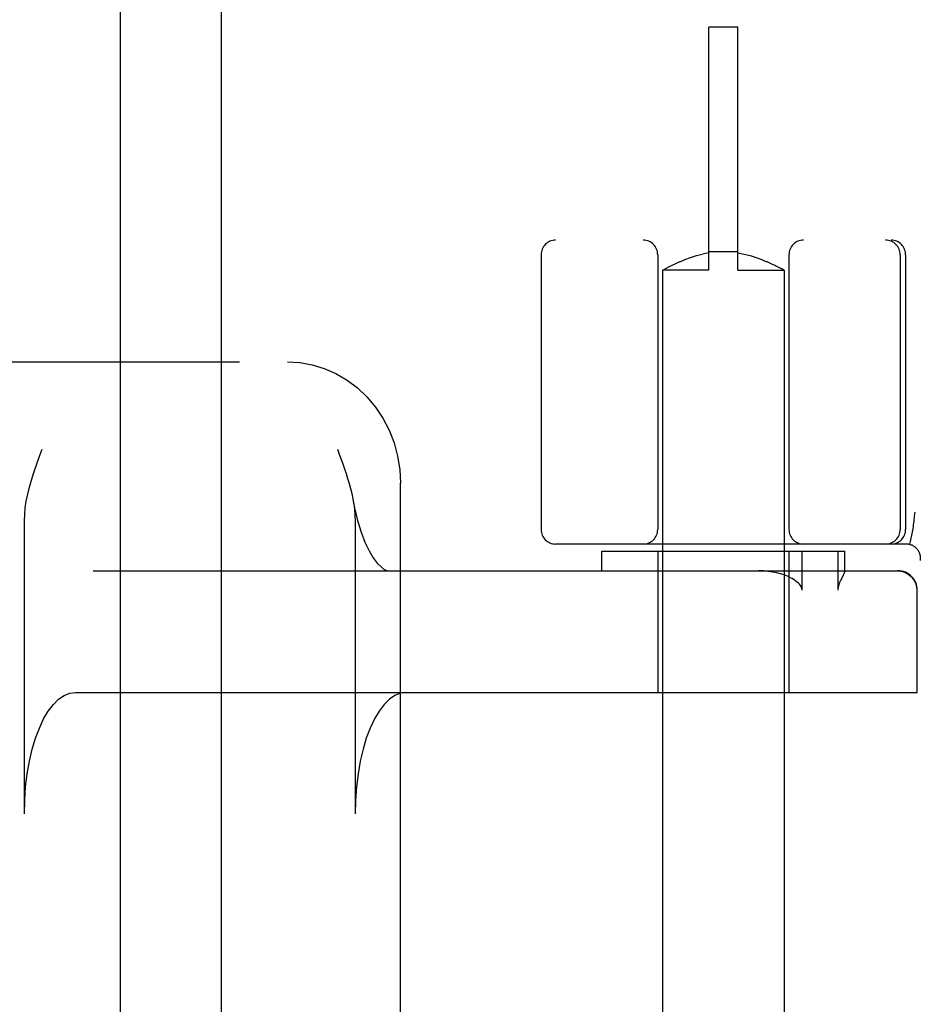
# Model space of a CAD drawing. Header units: inches. Extents: x 0 to 243, y 0 to 157.
# Tile 39 of 63: x 83.428 to 84.352, y 81.389 to 82.402. Entities that reach past the tile are written whole.
import ezdxf

# ---------------------------------------------------------------- set-up
doc = ezdxf.new("R2010")
doc.units = ezdxf.units.IN
doc.header["$LTSCALE"] = 13.357143
doc.header["$MEASUREMENT"] = 0
doc.linetypes.add('HIDDEN', pattern=[0.2, 0.1, -0.1])
doc.layers.add('DEFAULT_2', color=8, linetype='HIDDEN')
doc.layers.add('LEFTHAND_DOOR_ASSEMBLY', color=7, linetype='CONTINUOUS')

msp = doc.modelspace()

# ---------------------------------------------------------------- linework, layer by layer
at = {"layer": 'DEFAULT_2', "color": 8, "linetype": 'HIDDEN'}
for p, q in [((84.1372, 82.1441), (84.1372, 82.3941)), ((84.1672, 82.3941), (84.1372, 82.3941)), ((84.1672, 82.1441), (84.1672, 82.3941)), ((86.4747, 82.1751), (83.9797, 82.1751)), ((83.9647, 82.1601), (83.9647, 81.8776)), ((84.0847, 82.1601), (84.0847, 81.8776)), ((84.1185, 82.1572), (84.1246, 82.1592)), ((84.1245, 82.1592), (84.1308, 82.1607)), ((84.1372, 82.162), (84.1308, 82.1607)), ((84.1672, 82.1632), (84.1372, 82.1632)), ((84.1672, 82.162), (84.1736, 82.1607)), ((84.1736, 82.1607), (84.1799, 82.1592)), ((84.1799, 82.1592), (84.186, 82.1572)), ((84.2197, 82.1601), (84.2197, 81.8776)), ((84.3341, 82.1601), (84.3341, 81.8776)), ((84.3397, 82.1601), (84.3397, 81.8776)), ((84.0955, 82.1472), (84.0988, 82.1489)), ((84.0988, 82.1489), (84.1028, 82.1508)), ((84.1028, 82.1508), (84.1075, 82.153)), ((84.1075, 82.1529), (84.1128, 82.1552)), ((84.1127, 82.1551), (84.1185, 82.1573)), ((84.1859, 82.1573), (84.1917, 82.1551)), ((84.1916, 82.1552), (84.197, 82.1529)), ((84.1969, 82.153), (84.2017, 82.1508)), ((84.2016, 82.1508), (84.2057, 82.1489)), ((84.2056, 82.1489), (84.209, 82.1472)), ((84.0901, 82.1442), (84.0897, 82.1441)), ((84.0897, 82.1441), (84.0897, 78.6941)), ((84.1372, 82.1441), (84.0897, 82.1441)), ((84.0901, 82.1443), (84.093, 82.1458)), ((84.0929, 82.1458), (84.0956, 82.1472)), ((84.1672, 82.1441), (84.2147, 82.1441)), ((84.2089, 82.1472), (84.2115, 82.1458)), ((84.2147, 82.1441), (84.2147, 78.6941)), ((82.3189, 82.0501), (83.7038, 82.0501)), ((83.7554, 81.9601), (83.7572, 81.955)), ((83.82, 81.3664), (83.82, 81.9251)), ((83.4333, 81.5851), (83.4333, 81.8866)), ((83.7735, 81.8866), (83.7735, 81.5851)), ((84.3469, 81.8766), (84.3436, 81.8622)), ((84.3469, 81.8766), (84.347, 81.8772)), ((84.3401, 81.8626), (83.9797, 81.8626)), ((84.0272, 81.8351), (84.0272, 81.8551)), ((84.0272, 81.8551), (84.2772, 81.8551)), ((84.0847, 81.8551), (84.0847, 81.7101)), ((84.2197, 81.8551), (84.2197, 81.7101)), ((84.2332, 81.8151), (84.2332, 81.8551)), ((84.2699, 81.8551), (84.2699, 81.8151)), ((84.2772, 81.8348), (84.2772, 81.8551)), ((83.504, 81.8351), (84.3317, 81.8351)), ((84.2772, 81.8351), (84.2772, 81.8349)), ((84.2754, 81.8305), (84.2736, 81.8269)), ((84.3513, 81.8151), (84.3513, 81.7101)), ((83.4859, 81.7101), (84.3517, 81.7101))]:
    msp.add_line(p, q, dxfattribs=at)
for points in [[(84.2147, 82.1441), (84.2144, 82.1443), (84.2115, 82.1458)], [(83.7038, 82.0501), (83.7166, 82.0493), (83.7294, 82.047), (83.7418, 82.0432), (83.7538, 82.0379), (83.7652, 82.0312), (83.7759, 82.0232), (83.7856, 82.0139), (83.7944, 82.0034), (83.802, 81.992), (83.8084, 81.9796), (83.8135, 81.9666), (83.8171, 81.9531), (83.8193, 81.9392), (83.8201, 81.9251)], [(83.4333, 81.8866), (83.4336, 81.893), (83.4342, 81.8997), (83.4353, 81.9066), (83.4367, 81.9137), (83.4385, 81.9209), (83.4406, 81.9284), (83.443, 81.936), (83.4457, 81.9439), (83.4485, 81.9519), (83.4515, 81.9601)], [(83.7572, 81.955), (83.7608, 81.945), (83.7625, 81.94), (83.7641, 81.935), (83.7657, 81.9299), (83.7673, 81.9248), (83.7687, 81.9196), (83.77, 81.9144), (83.7711, 81.909), (83.7716, 81.9065)], [(83.7716, 81.9065), (83.7729, 81.8999), (83.776, 81.8868), (83.7796, 81.8749), (83.7836, 81.8645), (83.7878, 81.8556), (83.7921, 81.8484), (83.7963, 81.8429), (83.8002, 81.839), (83.8035, 81.8365), (83.8061, 81.8353), (83.808, 81.8351)], [(83.7716, 81.9065), (83.7721, 81.9036), (83.7728, 81.8981), (83.7733, 81.8924), (83.7735, 81.8866)], [(84.3491, 81.8955), (84.3485, 81.8911), (84.348, 81.8866), (84.3475, 81.8819), (84.347, 81.8772)], [(84.2214, 81.8279), (84.2182, 81.8294), (84.2147, 81.8308), (84.211, 81.832), (84.2071, 81.833), (84.2028, 81.8338), (84.1983, 81.8345), (84.1935, 81.8349), (84.1884, 81.8351)], [(84.2772, 81.8349), (84.2772, 81.8346), (84.277, 81.8341), (84.2768, 81.8335), (84.2765, 81.8329), (84.2762, 81.8321), (84.2758, 81.8313), (84.2754, 81.8305)], [(84.3313, 81.8351), (84.3352, 81.8347), (84.3389, 81.8335), (84.3424, 81.8317), (84.3454, 81.8292), (84.3479, 81.8262), (84.3497, 81.8227), (84.3509, 81.819), (84.3513, 81.8151)], [(84.2332, 81.8151), (84.2331, 81.8164), (84.2327, 81.8177), (84.2321, 81.8189), (84.2314, 81.8201), (84.2305, 81.8212), (84.2295, 81.8222), (84.2284, 81.8232), (84.2272, 81.8242), (84.2259, 81.8251), (84.2245, 81.8261), (84.223, 81.827), (84.2214, 81.8279)], [(84.2736, 81.8269), (84.2731, 81.8259), (84.2726, 81.8249), (84.2721, 81.8239), (84.2717, 81.8228), (84.2712, 81.8217), (84.2708, 81.8205), (84.2705, 81.8192), (84.2702, 81.8179), (84.27, 81.8165), (84.2699, 81.8151)], [(83.4333, 81.5851), (83.4337, 81.5991), (83.4346, 81.6129), (83.4363, 81.6263), (83.4385, 81.6393), (83.4414, 81.6516), (83.4448, 81.663), (83.4487, 81.6734), (83.4531, 81.6828), (83.4579, 81.6909), (83.4631, 81.6977), (83.4685, 81.703), (83.4742, 81.7069), (83.48, 81.7092), (83.4859, 81.7101)], [(83.8261, 81.7101), (83.8202, 81.7092), (83.8144, 81.7069), (83.8087, 81.703), (83.8033, 81.6977), (83.7981, 81.6909), (83.7933, 81.6828), (83.7889, 81.6734), (83.785, 81.663), (83.7816, 81.6516), (83.7787, 81.6393), (83.7765, 81.6263), (83.7748, 81.6129), (83.7739, 81.5991), (83.7735, 81.5851)]]:
    msp.add_lwpolyline(points, dxfattribs=at)
for centre, radius, start, end in [((83.9797, 82.1601), 0.015, 90, 180), ((84.0697, 82.1601), 0.015, 0, 90), ((84.2347, 82.1601), 0.015, 90, 180), ((84.3191, 82.1601), 0.015, 0, 90), ((84.3247, 82.1601), 0.015, 0, 90), ((83.9797, 81.8776), 0.015, 180, 270), ((84.0697, 81.8776), 0.015, 270, 360), ((84.2347, 81.8776), 0.015, 180, 270), ((84.3191, 81.8776), 0.015, 270, 360), ((84.3247, 81.8776), 0.015, 270, 360), ((84.3401, 81.8476), 0.015, 353.0043, 90), ((84.3317, 81.8151), 0.02, 0, 90)]:
    msp.add_arc(centre, radius, start, end, dxfattribs=at)
at = {"layer": 'LEFTHAND_DOOR_ASSEMBLY', "color": 8, "linetype": 'HIDDEN'}
msp.add_line((83.5317, 111.8211), (83.5317, 49.5291), dxfattribs=at)
at = {"layer": 'LEFTHAND_DOOR_ASSEMBLY', "color": 3, "linetype": 'Continuous'}
msp.add_line((83.6357, 111.8211), (83.6357, 49.5291), dxfattribs=at)

doc.saveas('drawing.dxf')
